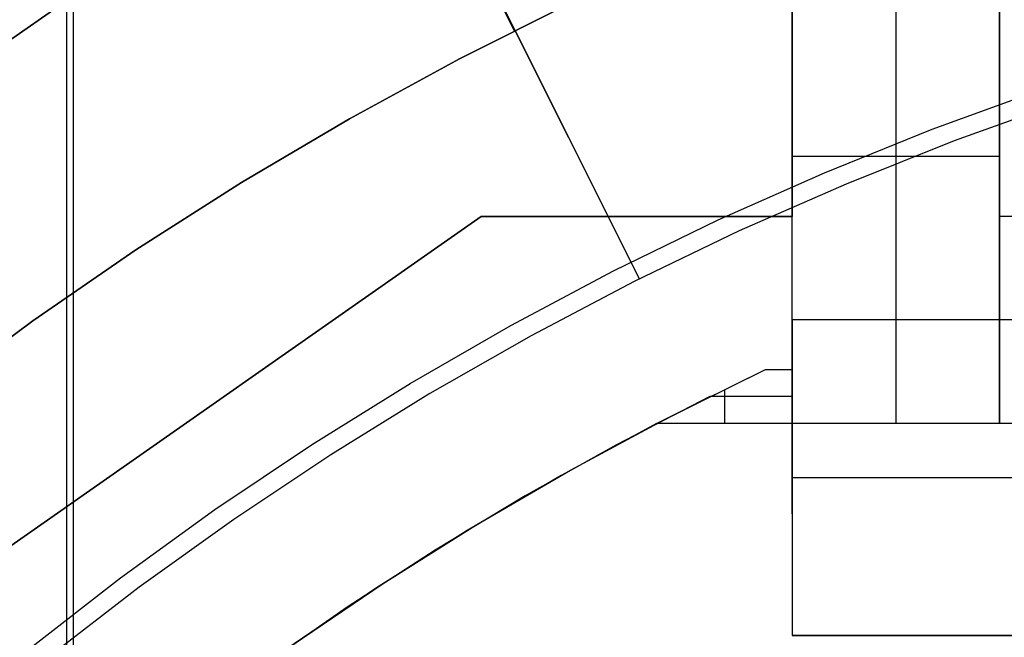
# Model space of a CAD drawing. Header units: millimetres. Extents: x 6038 to 7358, y -8545 to -7225.
# Tile 144 of 256: x 6678 to 6687, y -7859 to -7853. Entities that reach past the tile are written whole.
import ezdxf

# ---------------------------------------------------------------- set-up
doc = ezdxf.new("R2010")
doc.units = ezdxf.units.MM
doc.layers.add('color', color=7, linetype='Continuous')

msp = doc.modelspace()

# ---------------------------------------------------------------- linework, layer by layer
at = {"color": 7, "true_color": 0xffffff}
for p, q in [((6669.596, -7859.1882, 258.0594), (6685.3164, -7848.1839, 258.0594)), ((6669.596, -7859.1882, 258.0594), (6685.3164, -7848.1839, 258.0594)), ((6669.596, -7859.1882, 261.0594), (6685.3164, -7848.1839, 261.0594)), ((6685.3164, -7848.1839, 259.5594), (6669.596, -7859.1882, 259.5594)), ((6669.596, -7859.1882, 261.0594), (6685.3164, -7848.1839, 261.0594)), ((6685.3164, -7848.1839, 258.0594), (6685.3164, -7855.1665, 258.0594)), ((6685.3164, -7848.1839, 258.0594), (6685.3164, -7855.1665, 258.0594)), ((6678.3164, -7850.0255, 199.6), (6678.3164, -7919.3075, 199.6)), ((6678.3791, -7850.1342, 200.6), (6678.3791, -7919.1988, 200.6)), ((6685.3164, -7857.1665, 212.0594), (6685.3164, -7852.0145, 238.4427)), ((6685.3164, -7857.1665, 212.0594), (6685.3164, -7852.0145, 238.4427)), ((6686.3164, -7852.0145, 238.4427), (6686.3164, -7857.1665, 212.0594)), ((6687.3164, -7852.0145, 238.4427), (6687.3164, -7857.1665, 212.0594)), ((6687.3164, -7852.0145, 238.4427), (6687.3164, -7857.1665, 212.0594)), ((6685.3164, -7858.0361, 236.5594), (6685.3164, -7852.3823, 236.5594)), ((6687.3164, -7852.6752, 235.0594), (6687.3164, -7855.1665, 235.0594)), ((6687.3164, -7857.1665, 212.0594), (6687.3164, -7853.1665, 258.0594)), ((6687.3164, -7857.1665, 212.0594), (6687.3164, -7853.1665, 258.0594)), ((6687.3164, -7854.5905, 225.2511), (6685.3164, -7854.5905, 225.2511)), ((6672.3164, -7862.1665, 258.0594), (6682.3164, -7855.1665, 258.0594)), ((6682.3164, -7855.1665, 261.0594), (6672.3164, -7862.1665, 261.0594)), ((6682.3164, -7855.1665, 259.5594), (6672.3164, -7862.1665, 259.5594)), ((6672.3164, -7862.1665, 258.0594), (6682.3164, -7855.1665, 258.0594)), ((6682.3164, -7855.1665, 261.0594), (6672.3164, -7862.1665, 261.0594)), ((6685.3164, -7855.1665, 261.0594), (6682.3164, -7855.1665, 261.0594)), ((6682.3164, -7855.1665, 261.0594), (6682.3164, -7855.1665, 258.0594)), ((6682.3164, -7855.1665, 258.0594), (6685.3164, -7855.1665, 258.0594)), ((6685.3164, -7855.1665, 259.5594), (6682.3164, -7855.1665, 259.5594)), ((6682.3164, -7855.1665, 261.0594), (6682.3164, -7855.1665, 258.0594)), ((6682.3164, -7855.1665, 258.0594), (6685.3164, -7855.1665, 258.0594)), ((6685.3164, -7855.1665, 261.0594), (6682.3164, -7855.1665, 261.0594)), ((6683.8164, -7855.1665, 258.0594), (6683.8164, -7855.1665, 261.0594)), ((6685.3164, -7855.1665, 258.0594), (6685.3164, -7855.1665, 261.0594)), ((6685.3164, -7855.1665, 258.0594), (6685.3164, -7855.1665, 261.0594)), ((6685.3164, -7856.1665, 261.0594), (6685.3164, -7855.1665, 261.0594)), ((6685.3164, -7856.1665, 261.0594), (6685.3164, -7855.1665, 261.0594)), ((6709.3164, -7855.1665, 235.0594), (6687.3164, -7855.1665, 235.0594)), ((6711.3164, -7856.1665, 258.0594), (6685.3164, -7856.1665, 258.0594)), ((6685.3164, -7856.1665, 258.0594), (6685.3164, -7859.21, 223.0594)), ((6711.3164, -7856.1665, 258.0594), (6685.3164, -7856.1665, 258.0594)), ((6711.3164, -7856.1665, 261.0594), (6685.3164, -7856.1665, 261.0594)), ((6685.3164, -7856.1665, 261.0594), (6685.3164, -7856.1665, 258.0594)), ((6711.3164, -7856.1665, 259.5594), (6685.3164, -7856.1665, 259.5594)), ((6685.3164, -7856.1665, 258.0594), (6685.3164, -7859.21, 223.0594)), ((6685.3164, -7856.1665, 261.0594), (6685.3164, -7856.1665, 258.0594)), ((6711.3164, -7856.1665, 261.0594), (6685.3164, -7856.1665, 261.0594)), ((6684.0073, -7857.1665, 212.0594), (6685.0581, -7856.6448, 218.0594)), ((6684.0073, -7857.1665, 212.0594), (6685.0581, -7856.6448, 218.0594)), ((6684.11, -7857.1133, 218.0594), (6685.0581, -7856.6448, 218.0594)), ((6684.11, -7857.1133, 218.0594), (6685.0581, -7856.6448, 218.0594)), ((6685.0581, -7856.6448, 218.0594), (6685.3164, -7856.6448, 218.0594)), ((6685.0581, -7856.6448, 218.0594), (6685.3164, -7856.6448, 218.0594)), ((6685.3164, -7856.6448, 218.0594), (6685.3164, -7859.21, 218.0594)), ((6685.3164, -7857.1665, 212.0594), (6685.3164, -7856.6448, 218.0594)), ((6685.3164, -7857.1665, 212.0594), (6685.3164, -7856.6448, 218.0594)), ((6685.3164, -7856.6448, 218.0594), (6685.3164, -7859.21, 218.0594)), ((6684.5202, -7856.9057, 215.0594), (6683.6218, -7857.3706, 215.0594)), ((6685.3164, -7856.9056, 215.0594), (6684.5202, -7856.9056, 215.0594)), ((6684.6618, -7856.8357, 215.8636), (6684.6618, -7857.1665, 212.0594)), ((6683.1784, -7857.6139, 218.0594), (6684.11, -7857.1133, 218.0594)), ((6683.1784, -7857.6139, 218.0594), (6684.11, -7857.1133, 218.0594)), ((6684.0073, -7857.1665, 212.0594), (6683.086, -7857.6659, 212.0594)), ((6684.0073, -7857.1665, 212.0594), (6683.086, -7857.6659, 212.0594)), ((6685.3164, -7857.1665, 212.0594), (6684.0073, -7857.1665, 212.0594)), ((6685.3164, -7857.1665, 212.0594), (6684.0073, -7857.1665, 212.0594)), ((6687.3164, -7857.1665, 212.0594), (6685.3164, -7857.1665, 212.0594)), ((6687.3164, -7857.1665, 212.0594), (6685.3164, -7857.1665, 212.0594)), ((6709.3164, -7857.1665, 212.0594), (6687.3164, -7857.1665, 212.0594)), ((6709.3164, -7857.1665, 212.0594), (6687.3164, -7857.1665, 212.0594)), ((6683.6218, -7857.3706, 215.0594), (6682.739, -7857.8645, 215.0594)), ((6683.086, -7857.6659, 212.0594), (6682.1821, -7858.196, 212.0594)), ((6683.086, -7857.6659, 212.0594), (6682.1821, -7858.196, 212.0594)), ((6682.2645, -7858.146, 218.0594), (6683.1784, -7857.6139, 218.0594)), ((6682.2645, -7858.146, 218.0594), (6683.1784, -7857.6139, 218.0594)), ((6711.3164, -7857.6883, 240.5594), (6685.3164, -7857.6883, 240.5594)), ((6682.739, -7857.8645, 215.0594), (6681.8728, -7858.387, 215.0594)), ((6681.3692, -7858.709, 218.0594), (6682.2645, -7858.146, 218.0594)), ((6681.3692, -7858.709, 218.0594), (6682.2645, -7858.146, 218.0594)), ((6682.1821, -7858.196, 212.0594), (6681.2966, -7858.7565, 212.0594)), ((6682.1821, -7858.196, 212.0594), (6681.2966, -7858.7565, 212.0594)), ((6681.8728, -7858.387, 215.0594), (6681.0242, -7858.9375, 215.0594)), ((6680.4937, -7859.3021, 218.0594), (6681.3692, -7858.709, 218.0594)), ((6680.4937, -7859.3021, 218.0594), (6681.3692, -7858.709, 218.0594)), ((6681.2966, -7858.7565, 212.0594), (6680.4306, -7859.3465, 212.0594)), ((6681.2966, -7858.7565, 212.0594), (6680.4306, -7859.3465, 212.0594)), ((6681.0242, -7858.9375, 215.0594), (6680.1939, -7859.5154, 215.0594)), ((6685.3164, -7859.21, 223.0594), (6685.3164, -7859.21, 218.0594)), ((6685.3164, -7859.21, 218.0594), (6711.3164, -7859.21, 218.0594)), ((6711.3164, -7859.21, 223.0594), (6685.3164, -7859.21, 223.0594)), ((6711.3164, -7859.21, 220.5594), (6685.3164, -7859.21, 220.5594)), ((6711.3164, -7859.21, 223.0594), (6685.3164, -7859.21, 223.0594)), ((6685.3164, -7859.21, 223.0594), (6685.3164, -7859.21, 218.0594)), ((6685.3164, -7859.21, 218.0594), (6711.3164, -7859.21, 218.0594))]:
    msp.add_line(p, q, dxfattribs=at)
at = {"layer": 'color', "color": 254, "true_color": 0xcad1ee}
for p, q in [((6665.609, -7819.4038, 30.3), (6682.6347, -7853.3762, 30.3)), ((6683.8443, -7855.7694, 28.2), (6671.6657, -7831.4689, 28.2)), ((6683.1853, -7853.1061, 30.3), (6682.1051, -7853.6475, 30.3)), ((6682.1051, -7853.6475, 38.6), (6683.1853, -7853.1061, 38.6)), ((6683.1853, -7853.1061, 34.45), (6682.1051, -7853.6475, 34.45)), ((6682.1051, -7853.6475, 38.6), (6683.1853, -7853.1061, 38.6)), ((6683.1853, -7853.1061, 30.3), (6682.1051, -7853.6475, 30.3)), ((6682.6428, -7853.3721, 30.3), (6682.6428, -7853.3721, 38.6)), ((6683.7629, -7855.6072, 38.6), (6682.6428, -7853.3721, 38.6)), ((6682.1051, -7853.6475, 30.3), (6681.0442, -7854.2258, 30.3)), ((6681.0442, -7854.2258, 38.6), (6682.1051, -7853.6475, 38.6)), ((6682.1051, -7853.6475, 34.45), (6681.0442, -7854.2258, 34.45)), ((6681.0442, -7854.2258, 38.6), (6682.1051, -7853.6475, 38.6)), ((6682.1051, -7853.6475, 30.3), (6681.0442, -7854.2258, 30.3)), ((6686.6674, -7854.325, 38.6), (6687.7214, -7853.9408, 38.6)), ((6686.6674, -7854.325, 38.6), (6687.7214, -7853.9408, 38.6)), ((6687.9379, -7854.0585, 28.2), (6686.8797, -7854.4383, 28.2)), ((6687.9379, -7854.0585, 28.2), (6686.8797, -7854.4383, 28.2)), ((6681.0442, -7854.2258, 30.3), (6680.004, -7854.8404, 30.3)), ((6680.004, -7854.8404, 38.6), (6681.0442, -7854.2258, 38.6)), ((6681.0442, -7854.2258, 34.45), (6680.004, -7854.8404, 34.45)), ((6680.004, -7854.8404, 38.6), (6681.0442, -7854.2258, 38.6)), ((6681.0442, -7854.2258, 30.3), (6680.004, -7854.8404, 30.3)), ((6685.6274, -7854.7454, 38.6), (6686.6674, -7854.325, 38.6)), ((6685.6274, -7854.7454, 38.6), (6686.6674, -7854.325, 38.6)), ((6686.8797, -7854.4383, 28.2), (6685.8354, -7854.8547, 28.2)), ((6686.8797, -7854.4383, 28.2), (6685.8354, -7854.8547, 28.2)), ((6684.6025, -7855.2014, 38.6), (6685.6274, -7854.7454, 38.6)), ((6684.6025, -7855.2014, 38.6), (6685.6274, -7854.7454, 38.6)), ((6680.004, -7854.8404, 30.3), (6678.9855, -7855.4905, 30.3)), ((6678.9855, -7855.4905, 38.6), (6680.004, -7854.8404, 38.6)), ((6680.004, -7854.8404, 34.45), (6678.9855, -7855.4905, 34.45)), ((6678.9855, -7855.4905, 38.6), (6680.004, -7854.8404, 38.6)), ((6680.004, -7854.8404, 30.3), (6678.9855, -7855.4905, 30.3)), ((6685.8354, -7854.8547, 28.2), (6684.8062, -7855.3071, 28.2)), ((6685.8354, -7854.8547, 28.2), (6684.8062, -7855.3071, 28.2)), ((6683.5939, -7855.6925, 38.6), (6684.6025, -7855.2014, 38.6)), ((6683.5939, -7855.6925, 38.6), (6684.6025, -7855.2014, 38.6)), ((6684.8062, -7855.3071, 28.2), (6683.7933, -7855.795, 28.2)), ((6684.8062, -7855.3071, 28.2), (6683.7933, -7855.795, 28.2)), ((6678.9855, -7855.4905, 30.3), (6677.9902, -7856.1754, 30.3)), ((6677.9902, -7856.1754, 38.6), (6678.9855, -7855.4905, 38.6)), ((6678.9855, -7855.4905, 34.45), (6677.9902, -7856.1754, 34.45)), ((6677.9902, -7856.1754, 38.6), (6678.9855, -7855.4905, 38.6)), ((6678.9855, -7855.4905, 30.3), (6677.9902, -7856.1754, 30.3)), ((6683.8443, -7855.7694, 28.2), (6683.7629, -7855.6072, 38.6)), ((6682.6029, -7856.2181, 38.6), (6683.5939, -7855.6925, 38.6)), ((6682.6029, -7856.2181, 38.6), (6683.5939, -7855.6925, 38.6)), ((6683.7933, -7855.795, 28.2), (6682.798, -7856.3179, 28.2)), ((6683.7933, -7855.795, 28.2), (6682.798, -7856.3179, 28.2)), ((6677.9902, -7856.1754, 30.3), (6677.019, -7856.8942, 30.3)), ((6677.019, -7856.8942, 38.6), (6677.9902, -7856.1754, 38.6)), ((6677.9902, -7856.1754, 34.45), (6677.019, -7856.8942, 34.45)), ((6677.019, -7856.8942, 38.6), (6677.9902, -7856.1754, 38.6)), ((6677.9902, -7856.1754, 30.3), (6677.019, -7856.8942, 30.3)), ((6681.6306, -7856.7776, 38.6), (6682.6029, -7856.2181, 38.6)), ((6681.6306, -7856.7776, 38.6), (6682.6029, -7856.2181, 38.6)), ((6682.798, -7856.3179, 28.2), (6681.8216, -7856.8751, 28.2)), ((6682.798, -7856.3179, 28.2), (6681.8216, -7856.8751, 28.2)), ((6680.6782, -7857.3704, 38.6), (6681.6306, -7856.7776, 38.6)), ((6680.6782, -7857.3704, 38.6), (6681.6306, -7856.7776, 38.6)), ((6681.8216, -7856.8751, 28.2), (6680.865, -7857.4659, 28.2)), ((6681.8216, -7856.8751, 28.2), (6680.865, -7857.4659, 28.2)), ((6679.7468, -7857.9956, 38.6), (6680.6782, -7857.3704, 38.6)), ((6679.7468, -7857.9956, 38.6), (6680.6782, -7857.3704, 38.6)), ((6680.865, -7857.4659, 28.2), (6679.9297, -7858.0897, 28.2)), ((6680.865, -7857.4659, 28.2), (6679.9297, -7858.0897, 28.2)), ((6678.8376, -7858.6526, 38.6), (6679.7468, -7857.9956, 38.6)), ((6678.8376, -7858.6526, 38.6), (6679.7468, -7857.9956, 38.6)), ((6679.9297, -7858.0897, 28.2), (6679.0165, -7858.7456, 28.2)), ((6679.9297, -7858.0897, 28.2), (6679.0165, -7858.7456, 28.2)), ((6677.9516, -7859.3407, 38.6), (6678.8376, -7858.6526, 38.6)), ((6677.9516, -7859.3407, 38.6), (6678.8376, -7858.6526, 38.6)), ((6679.0165, -7858.7456, 28.2), (6678.1268, -7859.4328, 28.2)), ((6679.0165, -7858.7456, 28.2), (6678.1268, -7859.4328, 28.2))]:
    msp.add_line(p, q, dxfattribs=at)

doc.saveas('drawing.dxf')
